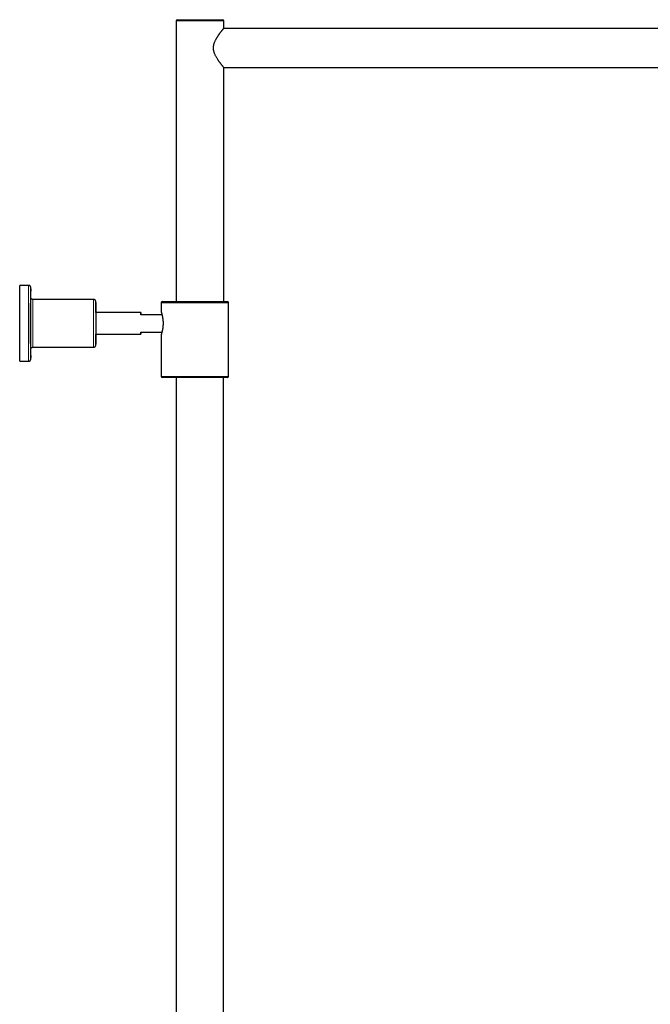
# Model space of a CAD drawing. Header units: millimetres. Extents: x 8 to 2385, y 12 to 2606.
# Tile 155 of 156: x 1535 to 1826, y 2152 to 2606. Entities that reach past the tile are written whole.
import ezdxf

# ---------------------------------------------------------------- set-up
doc = ezdxf.new("R2010")
doc.units = ezdxf.units.MM

msp = doc.modelspace()

# ---------------------------------------------------------------- linework, layer by layer
at = {"color": 7, "linetype": 'Continuous', "lineweight": 30}
for p, q in [((1607.92, 2606.05), (1628.92, 2606.05)), ((1607.42, 2605.55), (1607.42, 2476.05)), ((2005.96, 2602.05), (1629.38, 2602.05)), ((1629.42, 2602.1), (1629.42, 2605.55)), ((1629.38, 2584.05), (2005.96, 2584.05)), ((1629.42, 2476.05), (1629.42, 2584.01)), ((1539.42, 2483.55), (1535.42, 2483.55)), ((1569.42, 2477.05), (1541.42, 2477.05)), ((1600.62, 2475.55), (1600.62, 2471.1)), ((1601.12, 2476.05), (1616.02, 2476.05)), ((1616.02, 2476.05), (1631.12, 2476.05)), ((1631.62, 2441.55), (1631.62, 2475.55)), ((1591.12, 2471.05), (1570.42, 2471.05)), ((1591.14, 2470.11), (1591.1, 2470)), ((1600.93, 2470), (1591.1, 2470)), ((1591.14, 2470.11), (1600.9, 2470.11)), ((1570.42, 2461.05), (1591.12, 2461.05)), ((1591.1, 2462), (1600.9, 2462)), ((1600.62, 2461.01), (1600.62, 2441.55)), ((1541.42, 2455.05), (1569.42, 2455.05)), ((1535.42, 2448.55), (1539.42, 2448.55)), ((1616.02, 2441.05), (1601.12, 2441.05)), ((1607.47, 2441.05), (1607.47, 1703.51)), ((1631.12, 2441.05), (1616.02, 2441.05)), ((1629.37, 1703.51), (1629.37, 2441.05))]:
    msp.add_line(p, q, dxfattribs=at)
at = {"color": 252, "linetype": 'Continuous', "lineweight": 0}
for p, q in [((1629.42, 2605.55), (1607.42, 2605.55)), ((1616.02, 2475.55), (1600.62, 2475.55)), ((1631.62, 2475.55), (1616.02, 2475.55)), ((1600.62, 2441.55), (1616.02, 2441.55)), ((1616.02, 2441.55), (1631.62, 2441.55))]:
    msp.add_line(p, q, dxfattribs=at)
at = {"color": 7, "linetype": 'Continuous', "lineweight": 30, "flags": 128}
for points in [[(1535.42, 2448.55), (1535.42, 2448.56), (1535.42, 2448.57), (1535.41, 2448.61), (1535.41, 2448.66), (1535.41, 2448.73), (1535.4, 2448.82), (1535.4, 2448.93), (1535.4, 2449.05), (1535.39, 2449.19), (1535.39, 2449.34), (1535.39, 2449.52), (1535.38, 2449.71), (1535.38, 2449.91), (1535.38, 2450.14), (1535.37, 2450.37), (1535.37, 2450.63), (1535.37, 2450.9), (1535.36, 2451.18), (1535.36, 2451.48), (1535.36, 2451.8), (1535.35, 2452.13), (1535.35, 2452.47), (1535.35, 2452.83), (1535.35, 2453.2), (1535.34, 2453.58), (1535.34, 2453.98), (1535.34, 2454.39), (1535.34, 2454.81), (1535.33, 2455.24), (1535.33, 2455.68), (1535.33, 2456.13), (1535.33, 2456.59), (1535.33, 2457.07), (1535.32, 2457.55), (1535.32, 2458.04), (1535.32, 2458.53), (1535.32, 2459.04), (1535.32, 2459.55), (1535.32, 2460.07), (1535.31, 2460.59), (1535.31, 2461.12), (1535.31, 2461.66), (1535.31, 2462.2), (1535.31, 2462.74), (1535.31, 2463.29), (1535.31, 2463.84), (1535.31, 2464.39), (1535.31, 2464.94), (1535.31, 2465.5), (1535.31, 2466.05), (1535.31, 2466.61), (1535.31, 2467.16), (1535.31, 2467.72), (1535.31, 2468.27), (1535.31, 2468.82), (1535.31, 2469.37), (1535.31, 2469.91), (1535.31, 2470.45), (1535.31, 2470.98), (1535.31, 2471.51), (1535.32, 2472.04), (1535.32, 2472.56), (1535.32, 2473.07), (1535.32, 2473.58), (1535.32, 2474.07), (1535.32, 2474.56), (1535.33, 2475.04), (1535.33, 2475.52), (1535.33, 2475.98), (1535.33, 2476.43), (1535.33, 2476.87), (1535.34, 2477.3), (1535.34, 2477.72), (1535.34, 2478.13), (1535.34, 2478.53), (1535.35, 2478.91), (1535.35, 2479.28), (1535.35, 2479.64), (1535.35, 2479.98), (1535.36, 2480.31), (1535.36, 2480.62), (1535.36, 2480.92), (1535.37, 2481.21), (1535.37, 2481.48), (1535.37, 2481.73), (1535.38, 2481.97), (1535.38, 2482.2), (1535.38, 2482.4), (1535.39, 2482.59), (1535.39, 2482.77), (1535.39, 2482.92), (1535.4, 2483.06), (1535.4, 2483.18), (1535.4, 2483.29), (1535.41, 2483.38), (1535.41, 2483.45), (1535.41, 2483.5), (1535.42, 2483.53), (1535.42, 2483.55), (1535.42, 2483.55)], [(1540.39, 2481.94), (1540.39, 2481.84), (1540.39, 2481.68), (1540.39, 2481.5), (1540.38, 2481.3), (1540.38, 2481.08), (1540.38, 2480.85), (1540.37, 2480.61), (1540.37, 2480.34), (1540.37, 2480.07), (1540.36, 2479.77), (1540.36, 2479.47), (1540.36, 2479.14), (1540.35, 2478.81), (1540.35, 2478.46), (1540.35, 2478.1), (1540.35, 2477.72), (1540.34, 2477.33), (1540.34, 2476.93), (1540.34, 2476.52), (1540.34, 2476.1), (1540.34, 2475.67), (1540.33, 2475.22), (1540.33, 2474.77), (1540.33, 2474.3), (1540.33, 2473.83), (1540.33, 2473.35), (1540.33, 2472.86), (1540.32, 2472.37), (1540.32, 2471.87), (1540.32, 2471.36), (1540.32, 2470.84), (1540.32, 2470.32), (1540.32, 2469.8), (1540.32, 2469.27), (1540.32, 2468.74), (1540.32, 2468.21), (1540.32, 2467.67), (1540.32, 2467.13), (1540.32, 2466.59), (1540.32, 2466.05), (1540.32, 2465.51), (1540.32, 2464.98), (1540.32, 2464.44), (1540.32, 2463.9), (1540.32, 2463.37), (1540.32, 2462.84), (1540.32, 2462.31), (1540.32, 2461.78), (1540.32, 2461.26), (1540.32, 2460.75), (1540.32, 2460.24), (1540.32, 2459.74), (1540.33, 2459.24), (1540.33, 2458.76), (1540.33, 2458.28), (1540.33, 2457.8), (1540.33, 2457.34), (1540.33, 2456.89), (1540.34, 2456.44), (1540.34, 2456.01), (1540.34, 2455.59), (1540.34, 2455.18), (1540.34, 2454.78), (1540.35, 2454.39), (1540.35, 2454.01), (1540.35, 2453.65), (1540.35, 2453.3), (1540.36, 2452.96), (1540.36, 2452.64), (1540.36, 2452.34), (1540.37, 2452.04), (1540.37, 2451.76), (1540.37, 2451.5), (1540.38, 2451.26), (1540.38, 2451.03), (1540.38, 2450.81), (1540.39, 2450.61), (1540.39, 2450.43), (1540.39, 2450.26), (1540.4, 2450.12), (1540.4, 2450.1)], [(1540.39, 2454.9), (1540.39, 2454.92), (1540.39, 2455.1), (1540.39, 2455.3), (1540.39, 2455.51), (1540.38, 2455.74), (1540.38, 2455.98), (1540.38, 2456.24), (1540.38, 2456.51), (1540.37, 2456.8), (1540.37, 2457.1), (1540.37, 2457.41), (1540.37, 2457.73), (1540.36, 2458.07), (1540.36, 2458.42), (1540.36, 2458.78), (1540.36, 2459.15), (1540.36, 2459.53), (1540.36, 2459.92), (1540.35, 2460.32), (1540.35, 2460.73), (1540.35, 2461.15), (1540.35, 2461.57), (1540.35, 2462), (1540.35, 2462.43), (1540.35, 2462.87), (1540.35, 2463.32), (1540.35, 2463.77), (1540.35, 2464.22), (1540.35, 2464.68), (1540.34, 2465.14), (1540.34, 2465.59), (1540.34, 2466.05), (1540.34, 2466.51), (1540.34, 2466.97), (1540.35, 2467.43), (1540.35, 2467.89), (1540.35, 2468.34), (1540.35, 2468.79), (1540.35, 2469.23), (1540.35, 2469.68), (1540.35, 2470.11), (1540.35, 2470.54), (1540.35, 2470.96), (1540.35, 2471.38), (1540.35, 2471.79), (1540.36, 2472.19), (1540.36, 2472.58), (1540.36, 2472.96), (1540.36, 2473.33), (1540.36, 2473.69), (1540.36, 2474.04), (1540.37, 2474.38), (1540.37, 2474.7), (1540.37, 2475.01), (1540.37, 2475.31), (1540.38, 2475.6), (1540.38, 2475.87), (1540.38, 2476.13), (1540.38, 2476.37), (1540.39, 2476.6), (1540.39, 2476.81), (1540.39, 2477), (1540.39, 2477.17)], [(1570.4, 2475.66), (1570.4, 2475.63), (1570.4, 2475.5), (1570.4, 2475.35), (1570.4, 2475.19), (1570.39, 2475.01), (1570.39, 2474.82), (1570.39, 2474.61), (1570.39, 2474.38), (1570.38, 2474.14), (1570.38, 2473.89), (1570.38, 2473.62), (1570.38, 2473.34), (1570.38, 2473.05), (1570.37, 2472.75), (1570.37, 2472.43), (1570.37, 2472.1), (1570.37, 2471.76), (1570.37, 2471.41), (1570.37, 2471.05), (1570.36, 2470.69), (1570.36, 2470.31), (1570.36, 2469.93), (1570.36, 2469.54), (1570.36, 2469.14), (1570.36, 2468.74), (1570.36, 2468.34), (1570.36, 2467.93), (1570.36, 2467.52), (1570.36, 2467.1), (1570.36, 2466.68), (1570.36, 2466.26), (1570.36, 2465.84), (1570.36, 2465.43), (1570.36, 2465.01), (1570.36, 2464.59), (1570.36, 2464.18), (1570.36, 2463.77), (1570.36, 2463.37), (1570.36, 2462.96), (1570.36, 2462.57), (1570.36, 2462.18), (1570.36, 2461.8), (1570.36, 2461.42), (1570.37, 2461.05), (1570.37, 2460.7), (1570.37, 2460.35), (1570.37, 2460.01), (1570.37, 2459.68), (1570.37, 2459.36), (1570.38, 2459.06), (1570.38, 2458.76), (1570.38, 2458.48), (1570.38, 2458.22), (1570.38, 2457.96), (1570.39, 2457.73), (1570.39, 2457.5), (1570.39, 2457.29), (1570.39, 2457.1), (1570.4, 2456.92), (1570.4, 2456.76), (1570.4, 2456.61), (1570.4, 2456.48), (1570.41, 2456.4)], [(1570.42, 2471.1), (1570.42, 2471.1), (1570.42, 2471.07), (1570.42, 2471.02), (1570.41, 2470.96), (1570.41, 2470.88), (1570.41, 2470.79), (1570.41, 2470.68), (1570.41, 2470.55), (1570.41, 2470.4), (1570.4, 2470.24), (1570.4, 2470.07), (1570.4, 2469.88), (1570.4, 2469.68), (1570.4, 2469.46), (1570.4, 2469.24), (1570.4, 2469), (1570.39, 2468.75), (1570.39, 2468.49), (1570.39, 2468.23), (1570.39, 2467.95), (1570.39, 2467.67), (1570.39, 2467.39), (1570.39, 2467.09), (1570.39, 2466.8), (1570.39, 2466.5), (1570.39, 2466.2), (1570.39, 2465.9), (1570.39, 2465.61), (1570.39, 2465.31), (1570.39, 2465.01), (1570.39, 2464.72), (1570.39, 2464.44), (1570.39, 2464.16), (1570.39, 2463.88), (1570.39, 2463.62), (1570.39, 2463.36), (1570.4, 2463.11), (1570.4, 2462.87), (1570.4, 2462.65), (1570.4, 2462.43), (1570.4, 2462.23), (1570.4, 2462.04), (1570.4, 2461.87), (1570.41, 2461.71), (1570.41, 2461.56), (1570.41, 2461.43), (1570.41, 2461.32), (1570.41, 2461.22), (1570.41, 2461.15), (1570.42, 2461.08), (1570.42, 2461.04), (1570.42, 2461.01), (1570.42, 2461), (1570.42, 2461.01), (1570.43, 2461.04), (1570.43, 2461.05)], [(1591.1, 2470), (1591.1, 2470.18), (1591.11, 2470.34), (1591.11, 2470.49), (1591.11, 2470.62), (1591.11, 2470.74), (1591.11, 2470.84), (1591.11, 2470.92), (1591.12, 2470.98), (1591.12, 2471.02), (1591.12, 2471.05), (1591.12, 2471.05), (1591.12, 2471.04), (1591.13, 2471.01), (1591.13, 2470.96), (1591.13, 2470.89), (1591.13, 2470.8), (1591.13, 2470.7), (1591.14, 2470.58), (1591.14, 2470.44), (1591.14, 2470.28), (1591.14, 2470.11)], [(1591.14, 2462), (1591.14, 2461.93), (1591.14, 2461.77), (1591.14, 2461.62), (1591.14, 2461.48), (1591.13, 2461.37), (1591.13, 2461.27), (1591.13, 2461.19), (1591.13, 2461.13), (1591.13, 2461.09), (1591.12, 2461.06), (1591.12, 2461.05), (1591.12, 2461.07), (1591.12, 2461.1), (1591.12, 2461.15), (1591.11, 2461.22), (1591.11, 2461.3), (1591.11, 2461.41), (1591.11, 2461.53), (1591.11, 2461.67), (1591.1, 2461.83), (1591.1, 2462)]]:
    msp.add_lwpolyline(points, dxfattribs=at)
at = {"color": 252, "linetype": 'Continuous', "lineweight": 0, "flags": 128}
for points in [[(1539.42, 2448.55), (1539.42, 2448.56), (1539.42, 2448.59), (1539.41, 2448.63), (1539.41, 2448.7), (1539.4, 2448.77), (1539.4, 2448.87), (1539.4, 2448.98), (1539.39, 2449.12), (1539.39, 2449.26), (1539.39, 2449.43), (1539.38, 2449.61), (1539.38, 2449.81), (1539.38, 2450.02), (1539.37, 2450.25), (1539.37, 2450.5), (1539.37, 2450.76), (1539.36, 2451.04), (1539.36, 2451.33), (1539.36, 2451.64), (1539.36, 2451.96), (1539.35, 2452.3), (1539.35, 2452.65), (1539.35, 2453.01), (1539.34, 2453.39), (1539.34, 2453.78), (1539.34, 2454.18), (1539.34, 2454.59), (1539.33, 2455.02), (1539.33, 2455.46), (1539.33, 2455.9), (1539.33, 2456.36), (1539.33, 2456.83), (1539.32, 2457.3), (1539.32, 2457.79), (1539.32, 2458.28), (1539.32, 2458.78), (1539.32, 2459.29), (1539.32, 2459.81), (1539.32, 2460.33), (1539.31, 2460.86), (1539.31, 2461.39), (1539.31, 2461.93), (1539.31, 2462.47), (1539.31, 2463.02), (1539.31, 2463.56), (1539.31, 2464.11), (1539.31, 2464.67), (1539.31, 2465.22), (1539.31, 2465.78), (1539.31, 2466.33), (1539.31, 2466.89), (1539.31, 2467.44), (1539.31, 2467.99), (1539.31, 2468.54), (1539.31, 2469.09), (1539.31, 2469.64), (1539.31, 2470.18), (1539.31, 2470.72), (1539.31, 2471.25), (1539.32, 2471.78), (1539.32, 2472.3), (1539.32, 2472.82), (1539.32, 2473.32), (1539.32, 2473.83), (1539.32, 2474.32), (1539.32, 2474.8), (1539.33, 2475.28), (1539.33, 2475.75), (1539.33, 2476.21), (1539.33, 2476.65), (1539.33, 2477.09), (1539.34, 2477.51), (1539.34, 2477.93), (1539.34, 2478.33), (1539.34, 2478.72), (1539.35, 2479.1), (1539.35, 2479.46), (1539.35, 2479.81), (1539.36, 2480.15), (1539.36, 2480.47), (1539.36, 2480.78), (1539.36, 2481.07), (1539.37, 2481.35), (1539.37, 2481.61), (1539.37, 2481.86), (1539.38, 2482.09), (1539.38, 2482.3), (1539.38, 2482.5), (1539.39, 2482.68), (1539.39, 2482.85), (1539.39, 2482.99), (1539.4, 2483.12), (1539.4, 2483.24), (1539.4, 2483.33), (1539.41, 2483.41), (1539.41, 2483.48), (1539.42, 2483.52), (1539.42, 2483.55), (1539.42, 2483.55), (1539.42, 2483.55)], [(1540.46, 2481.25), (1540.46, 2481.3), (1540.46, 2481.5), (1540.46, 2481.68), (1540.45, 2481.84), (1540.45, 2481.99), (1540.45, 2482.12), (1540.44, 2482.24), (1540.44, 2482.33), (1540.44, 2482.41), (1540.43, 2482.47), (1540.43, 2482.52), (1540.43, 2482.55), (1540.42, 2482.55), (1540.42, 2482.55), (1540.42, 2482.52), (1540.41, 2482.47), (1540.41, 2482.41), (1540.41, 2482.33), (1540.4, 2482.24), (1540.4, 2482.12), (1540.4, 2481.99), (1540.39, 2481.94)], [(1540.39, 2477.17), (1540.39, 2477.18), (1540.4, 2477.35), (1540.4, 2477.5), (1540.4, 2477.63), (1540.41, 2477.74), (1540.41, 2477.83), (1540.41, 2477.91), (1540.41, 2477.98), (1540.42, 2478.02), (1540.42, 2478.05), (1540.42, 2478.05), (1540.43, 2478.05), (1540.43, 2478.02), (1540.43, 2477.98), (1540.43, 2477.92)], [(1541.42, 2477.05), (1541.42, 2477.05), (1541.42, 2477.03), (1541.42, 2477), (1541.41, 2476.95), (1541.41, 2476.88), (1541.41, 2476.79), (1541.4, 2476.68), (1541.4, 2476.56), (1541.4, 2476.42), (1541.4, 2476.27), (1541.39, 2476.1), (1541.39, 2475.91), (1541.39, 2475.71), (1541.39, 2475.49), (1541.38, 2475.25), (1541.38, 2475.01), (1541.38, 2474.74), (1541.38, 2474.47), (1541.37, 2474.17), (1541.37, 2473.87), (1541.37, 2473.56), (1541.37, 2473.23), (1541.37, 2472.89), (1541.36, 2472.54), (1541.36, 2472.18), (1541.36, 2471.81), (1541.36, 2471.43), (1541.36, 2471.04), (1541.36, 2470.64), (1541.36, 2470.24), (1541.36, 2469.83), (1541.35, 2469.41), (1541.35, 2468.99), (1541.35, 2468.56), (1541.35, 2468.13), (1541.35, 2467.7), (1541.35, 2467.26), (1541.35, 2466.82), (1541.35, 2466.38), (1541.35, 2465.94), (1541.35, 2465.5), (1541.35, 2465.07), (1541.35, 2464.63), (1541.35, 2464.19), (1541.35, 2463.76), (1541.35, 2463.33), (1541.35, 2462.91), (1541.36, 2462.49), (1541.36, 2462.07), (1541.36, 2461.67), (1541.36, 2461.27), (1541.36, 2460.88), (1541.36, 2460.49), (1541.36, 2460.12), (1541.36, 2459.75), (1541.37, 2459.39), (1541.37, 2459.05), (1541.37, 2458.72), (1541.37, 2458.39), (1541.37, 2458.08), (1541.38, 2457.79), (1541.38, 2457.5), (1541.38, 2457.23), (1541.38, 2456.98), (1541.38, 2456.74), (1541.39, 2456.51), (1541.39, 2456.3), (1541.39, 2456.1), (1541.39, 2455.92), (1541.4, 2455.76), (1541.4, 2455.61), (1541.4, 2455.48), (1541.41, 2455.37), (1541.41, 2455.27), (1541.41, 2455.2), (1541.41, 2455.13), (1541.42, 2455.09), (1541.42, 2455.06), (1541.42, 2455.05), (1541.42, 2455.05)], [(1569.42, 2455.05), (1569.42, 2455.06), (1569.42, 2455.07), (1569.42, 2455.11), (1569.41, 2455.16), (1569.41, 2455.23), (1569.41, 2455.32), (1569.4, 2455.42), (1569.4, 2455.55), (1569.4, 2455.68), (1569.4, 2455.84), (1569.39, 2456.01), (1569.39, 2456.2), (1569.39, 2456.4), (1569.39, 2456.62), (1569.38, 2456.86), (1569.38, 2457.1), (1569.38, 2457.37), (1569.38, 2457.64), (1569.37, 2457.93), (1569.37, 2458.24), (1569.37, 2458.55), (1569.37, 2458.88), (1569.37, 2459.22), (1569.36, 2459.57), (1569.36, 2459.93), (1569.36, 2460.3), (1569.36, 2460.68), (1569.36, 2461.07), (1569.36, 2461.47), (1569.36, 2461.87), (1569.35, 2462.28), (1569.35, 2462.7), (1569.35, 2463.12), (1569.35, 2463.55), (1569.35, 2463.98), (1569.35, 2464.41), (1569.35, 2464.85), (1569.35, 2465.28), (1569.35, 2465.72), (1569.35, 2466.16), (1569.35, 2466.6), (1569.35, 2467.04), (1569.35, 2467.48), (1569.35, 2467.92), (1569.35, 2468.35), (1569.35, 2468.78), (1569.35, 2469.2), (1569.35, 2469.62), (1569.36, 2470.03), (1569.36, 2470.44), (1569.36, 2470.84), (1569.36, 2471.23), (1569.36, 2471.62), (1569.36, 2471.99), (1569.36, 2472.36), (1569.37, 2472.71), (1569.37, 2473.06), (1569.37, 2473.39), (1569.37, 2473.71), (1569.37, 2474.02), (1569.38, 2474.32), (1569.38, 2474.61), (1569.38, 2474.88), (1569.38, 2475.13), (1569.38, 2475.37), (1569.39, 2475.6), (1569.39, 2475.81), (1569.39, 2476.01), (1569.39, 2476.19), (1569.4, 2476.35), (1569.4, 2476.5), (1569.4, 2476.63), (1569.41, 2476.74), (1569.41, 2476.83), (1569.41, 2476.91), (1569.41, 2476.98), (1569.42, 2477.02), (1569.42, 2477.05), (1569.42, 2477.05), (1569.42, 2477.05)], [(1570.41, 2456.4), (1570.41, 2456.37), (1570.41, 2456.27), (1570.41, 2456.19), (1570.41, 2456.13), (1570.42, 2456.09), (1570.42, 2456.06), (1570.42, 2456.05), (1570.42, 2456.06), (1570.43, 2456.09), (1570.43, 2456.13), (1570.43, 2456.19), (1570.44, 2456.27), (1570.44, 2456.37), (1570.44, 2456.48), (1570.44, 2456.61), (1570.45, 2456.74)]]:
    msp.add_lwpolyline(points, dxfattribs=at)
at = {"color": 7, "linetype": 'Continuous', "lineweight": 30}
for centre, radius, start, end in [((1607.92, 2605.55), 0.5, 90, 180), ((1628.92, 2605.55), 0.5, 0, 90), ((1103.23, 2475.25), 437.27, 0.3173, 0.7852), ((1204.2, 2470.4), 366.28, 0.1029, 0.7966), ((1601.12, 2475.55), 0.5, 90, 180), ((1631.12, 2475.55), 0.5, 0, 90), ((1570.13, 2471.05), 0.294, 0.3825, 10.1671), ((1178.96, 2461.87), 391.52, 359.2493, 359.8813), ((1051.9, 2457.27), 488.61, 359.288, 359.6668), ((1601.12, 2441.55), 0.5, 180, 270), ((1631.12, 2441.55), 0.5, 270, 0)]:
    msp.add_arc(centre, radius, start, end, dxfattribs=at)
at = {"color": 252, "linetype": 'Continuous', "lineweight": 0}
for centre, radius, start, end in [((1574.65, 2475.66), 4.25, 174.7193, 179.9988), ((1563.97, 2475.52), 6.48, 359.6838, 4.6896), ((1550.45, 2454.82), 10.06, 179.5265, 184.3685), ((1539.88, 2454.16), 0.556, 348.7512, 0.4057), ((1544.74, 2450.04), 4.35, 179.3023, 186.4646), ((1517.39, 2451.03), 23.08, 356.3256, 0.4208)]:
    msp.add_arc(centre, radius, start, end, dxfattribs=at)
at = {"color": 7, "linetype": 'Continuous', "lineweight": 30}
for points, knots in [([(1629.42, 2584.01), (1629.42, 2584.01), (1629.42, 2584), (1629.4, 2584.03), (1629.35, 2584.09), (1629.26, 2584.2), (1629.15, 2584.33), (1629.04, 2584.47), (1628.93, 2584.61), (1628.79, 2584.78), (1628.62, 2585), (1628.42, 2585.26), (1628.22, 2585.51), (1628.04, 2585.74), (1627.85, 2585.99), (1627.66, 2586.25), (1627.46, 2586.52), (1627.26, 2586.81), (1627.05, 2587.1), (1626.84, 2587.41), (1626.6, 2587.78), (1626.33, 2588.21), (1626.04, 2588.7), (1625.77, 2589.19), (1625.52, 2589.69), (1625.29, 2590.19), (1625.11, 2590.68), (1624.95, 2591.15), (1624.84, 2591.6), (1624.75, 2592.06), (1624.69, 2592.54), (1624.67, 2593.01), (1624.68, 2593.49), (1624.73, 2593.97), (1624.81, 2594.4), (1624.92, 2594.83), (1625.04, 2595.24), (1625.2, 2595.69), (1625.39, 2596.14), (1625.59, 2596.57), (1625.79, 2596.96), (1625.99, 2597.33), (1626.2, 2597.68), (1626.41, 2598.02), (1626.62, 2598.36), (1626.84, 2598.69), (1627.05, 2599), (1627.28, 2599.32), (1627.51, 2599.65), (1627.75, 2599.97), (1627.98, 2600.28), (1628.19, 2600.57), (1628.4, 2600.83), (1628.59, 2601.07), (1628.77, 2601.29), (1628.92, 2601.49), (1629.06, 2601.66), (1629.17, 2601.8), (1629.27, 2601.91), (1629.35, 2602.01), (1629.4, 2602.07), (1629.42, 2602.1), (1629.42, 2602.1), (1629.42, 2602.1)], [0, 0, 0, 0, 0.005154, 0.020254, 0.042226, 0.064391, 0.081795, 0.099285, 0.111885, 0.124514, 0.144881, 0.16535, 0.180784, 0.195399, 0.210043, 0.224788, 0.239558, 0.254453, 0.269372, 0.284387, 0.299425, 0.321285, 0.341984, 0.362752, 0.381921, 0.401165, 0.420068, 0.435647, 0.451304, 0.46707, 0.482951, 0.498574, 0.51433, 0.530236, 0.54627, 0.558344, 0.574162, 0.590058, 0.607323, 0.624653, 0.639551, 0.65448, 0.669521, 0.684588, 0.699803, 0.715043, 0.730392, 0.745767, 0.763552, 0.78138, 0.79935, 0.817371, 0.834961, 0.852608, 0.869881, 0.887449, 0.904467, 0.921559, 0.937785, 0.954085, 0.976927, 0.988464, 1, 1, 1, 1]), ([(1540.46, 2481.26), (1540.46, 2481.27), (1540.46, 2481.35), (1540.46, 2481.48), (1540.46, 2481.66), (1540.45, 2481.82), (1540.45, 2481.97), (1540.45, 2482.11), (1540.44, 2482.23), (1540.44, 2482.33), (1540.44, 2482.43), (1540.43, 2482.52), (1540.43, 2482.58), (1540.42, 2482.63), (1540.42, 2482.67), (1540.41, 2482.7), (1540.41, 2482.74), (1540.4, 2482.78), (1540.39, 2482.82), (1540.37, 2482.88), (1540.35, 2482.94), (1540.32, 2483.01), (1540.28, 2483.08), (1540.22, 2483.16), (1540.15, 2483.24), (1540.07, 2483.32), (1539.98, 2483.39), (1539.88, 2483.45), (1539.77, 2483.49), (1539.66, 2483.53), (1539.54, 2483.55), (1539.46, 2483.55), (1539.42, 2483.55)], [0, 0, 0, 0, 0.006793, 0.073818, 0.140941, 0.208201, 0.275657, 0.343404, 0.411605, 0.480564, 0.550915, 0.624238, 0.706139, 0.738723, 0.762141, 0.780651, 0.795791, 0.808565, 0.819904, 0.830637, 0.841338, 0.852589, 0.864917, 0.878404, 0.892741, 0.907591, 0.922753, 0.93811, 0.953588, 0.969142, 0.984744, 1, 1, 1, 1]), ([(1541.42, 2477.06), (1541.39, 2477.06), (1541.32, 2477.06), (1541.2, 2477.08), (1541.09, 2477.11), (1540.98, 2477.15), (1540.88, 2477.21), (1540.8, 2477.27), (1540.72, 2477.34), (1540.65, 2477.42), (1540.59, 2477.49), (1540.55, 2477.57), (1540.51, 2477.64), (1540.49, 2477.7), (1540.47, 2477.75), (1540.46, 2477.8), (1540.45, 2477.84), (1540.44, 2477.87), (1540.44, 2477.89), (1540.43, 2477.91), (1540.43, 2477.93), (1540.43, 2477.93), (1540.43, 2477.93), (1540.43, 2477.93)], [0, 0, 0, 0, 0.047687, 0.107031, 0.164632, 0.220599, 0.274977, 0.327751, 0.378841, 0.428067, 0.475076, 0.519246, 0.559766, 0.596275, 0.629631, 0.661709, 0.694769, 0.730463, 0.771371, 0.820315, 0.880596, 0.956058, 1, 1, 1, 1]), ([(1570.44, 2475.51), (1570.44, 2475.53), (1570.44, 2475.59), (1570.44, 2475.69), (1570.44, 2475.8), (1570.43, 2475.89), (1570.43, 2475.98), (1570.43, 2476.04), (1570.43, 2476.09), (1570.42, 2476.13), (1570.42, 2476.16), (1570.41, 2476.2), (1570.41, 2476.23), (1570.4, 2476.28), (1570.39, 2476.33), (1570.37, 2476.38), (1570.34, 2476.45), (1570.3, 2476.53), (1570.25, 2476.62), (1570.19, 2476.7), (1570.11, 2476.78), (1570.02, 2476.86), (1569.93, 2476.92), (1569.82, 2476.97), (1569.71, 2477.01), (1569.59, 2477.04), (1569.49, 2477.05), (1569.44, 2477.05), (1569.42, 2477.05)], [0, 0, 0, 0, 0.035809, 0.125154, 0.215173, 0.306377, 0.399932, 0.499225, 0.560325, 0.606887, 0.633806, 0.65562, 0.673989, 0.690393, 0.706304, 0.722455, 0.740308, 0.7607, 0.783354, 0.807385, 0.832259, 0.857692, 0.883491, 0.909526, 0.935715, 0.962002, 0.991039, 1, 1, 1, 1]), ([(1600.62, 2471.1), (1600.62, 2471.1), (1600.62, 2471.09), (1600.64, 2471.03), (1600.66, 2470.95), (1600.7, 2470.83), (1600.74, 2470.69), (1600.79, 2470.51), (1600.85, 2470.3), (1600.91, 2470.06), (1600.97, 2469.8), (1601.04, 2469.51), (1601.11, 2469.19), (1601.18, 2468.84), (1601.24, 2468.47), (1601.3, 2468.08), (1601.35, 2467.68), (1601.39, 2467.27), (1601.42, 2466.85), (1601.43, 2466.42), (1601.44, 2466), (1601.43, 2465.59), (1601.41, 2465.18), (1601.38, 2464.78), (1601.34, 2464.4), (1601.3, 2464.02), (1601.25, 2463.66), (1601.19, 2463.31), (1601.12, 2462.98), (1601.06, 2462.66), (1600.99, 2462.36), (1600.92, 2462.08), (1600.85, 2461.84), (1600.79, 2461.61), (1600.74, 2461.42), (1600.69, 2461.27), (1600.66, 2461.15), (1600.64, 2461.07), (1600.62, 2461.02), (1600.62, 2461.01), (1600.62, 2461.01)], [0, 0, 0, 0, 0.022281, 0.049131, 0.0745, 0.099869, 0.12594, 0.152011, 0.178048, 0.204085, 0.230817, 0.257549, 0.284686, 0.311824, 0.339752, 0.36768, 0.3947, 0.421718, 0.449604, 0.47749, 0.503198, 0.528907, 0.55539, 0.581873, 0.607177, 0.632482, 0.658464, 0.684446, 0.710818, 0.737189, 0.764272, 0.791356, 0.818651, 0.845945, 0.874067, 0.902188, 0.927867, 0.953545, 0.979976, 1, 1, 1, 1]), ([(1569.42, 2455.06), (1569.44, 2455.06), (1569.51, 2455.05), (1569.61, 2455.07), (1569.72, 2455.1), (1569.83, 2455.14), (1569.93, 2455.19), (1570.02, 2455.25), (1570.11, 2455.32), (1570.18, 2455.4), (1570.24, 2455.47), (1570.29, 2455.55), (1570.33, 2455.62), (1570.36, 2455.69), (1570.38, 2455.75), (1570.39, 2455.8), (1570.4, 2455.85), (1570.41, 2455.88), (1570.41, 2455.92), (1570.42, 2455.95), (1570.42, 2455.98), (1570.42, 2456.01), (1570.43, 2456.05), (1570.43, 2456.11), (1570.43, 2456.19), (1570.44, 2456.28), (1570.44, 2456.39), (1570.44, 2456.51), (1570.44, 2456.62), (1570.45, 2456.7), (1570.45, 2456.72)], [0, 0, 0, 0, 0.012752, 0.038187, 0.062864, 0.086838, 0.110135, 0.13276, 0.154694, 0.175885, 0.196235, 0.215554, 0.233527, 0.24982, 0.264463, 0.278071, 0.291614, 0.30599, 0.322244, 0.341823, 0.3667, 0.400081, 0.448444, 0.532297, 0.619383, 0.702228, 0.789957, 0.874942, 0.958612, 1, 1, 1, 1]), ([(1540.43, 2454.18), (1540.43, 2454.17), (1540.43, 2454.17), (1540.43, 2454.18), (1540.44, 2454.2), (1540.44, 2454.22), (1540.44, 2454.25), (1540.45, 2454.29), (1540.46, 2454.34), (1540.48, 2454.39), (1540.51, 2454.46), (1540.54, 2454.53), (1540.59, 2454.61), (1540.65, 2454.69), (1540.73, 2454.78), (1540.81, 2454.85), (1540.91, 2454.91), (1541.01, 2454.97), (1541.12, 2455.01), (1541.24, 2455.04), (1541.34, 2455.05), (1541.41, 2455.05), (1541.42, 2455.05)], [0, 0, 0, 0, 0.055864, 0.134426, 0.195959, 0.245483, 0.28695, 0.323643, 0.358561, 0.393591, 0.431346, 0.474061, 0.522108, 0.573896, 0.627874, 0.683228, 0.739468, 0.796275, 0.853446, 0.91085, 0.974488, 1, 1, 1, 1]), ([(1539.42, 2448.55), (1539.46, 2448.56), (1539.54, 2448.56), (1539.66, 2448.58), (1539.78, 2448.62), (1539.88, 2448.66), (1539.98, 2448.72), (1540.07, 2448.79), (1540.14, 2448.86), (1540.21, 2448.93), (1540.26, 2449), (1540.3, 2449.08), (1540.34, 2449.14), (1540.36, 2449.2), (1540.38, 2449.26), (1540.39, 2449.3), (1540.4, 2449.34), (1540.41, 2449.38), (1540.42, 2449.41), (1540.42, 2449.45), (1540.42, 2449.48), (1540.43, 2449.52), (1540.43, 2449.58), (1540.44, 2449.65), (1540.44, 2449.74), (1540.44, 2449.84), (1540.45, 2449.96), (1540.45, 2450.1), (1540.45, 2450.24), (1540.46, 2450.4), (1540.46, 2450.58), (1540.46, 2450.71), (1540.46, 2450.79), (1540.46, 2450.79)], [0, 0, 0, 0, 0.016189, 0.032506, 0.04835, 0.063752, 0.078722, 0.093251, 0.107308, 0.120828, 0.13369, 0.145733, 0.15687, 0.167262, 0.17734, 0.187684, 0.198763, 0.211331, 0.226291, 0.244866, 0.268919, 0.301755, 0.350948, 0.434083, 0.505513, 0.573928, 0.646289, 0.716849, 0.786466, 0.855547, 0.924294, 0.992821, 1, 1, 1, 1]), ([(1540.46, 2450.79), (1540.46, 2450.85), (1540.47, 2450.98), (1540.47, 2451.12), (1540.47, 2451.19)], [0, 0, 0, 0, 0.476992, 1, 1, 1, 1])]:
    msp.add_open_spline(points, degree=3, knots=knots, dxfattribs=at)

doc.saveas('drawing.dxf')
